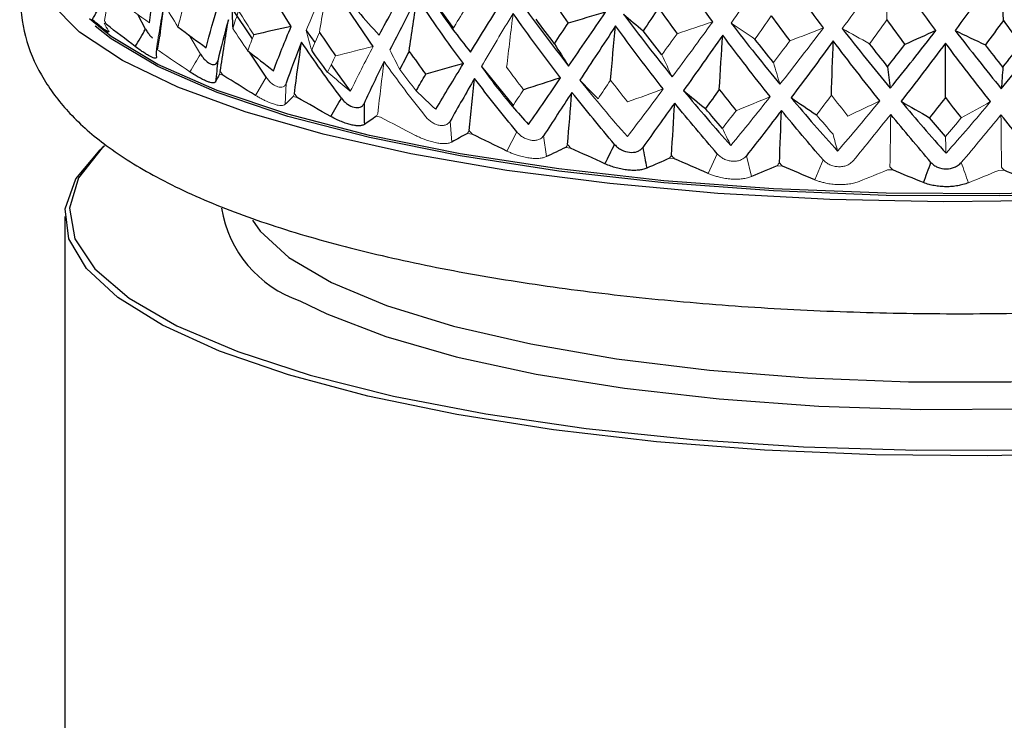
# Paper-space layout '_Dimetric' of a CAD drawing. Header units: millimetres. Extents: x -169 to 64, y -7 to 333.
# Tile 3 of 14: x -21 to 1, y 114 to 130. Entities that reach past the tile are written whole.
import ezdxf

# ---------------------------------------------------------------- set-up
doc = ezdxf.new("R2010")
doc.units = ezdxf.units.MM

psp = doc.layouts.new('_Dimetric')

# ---------------------------------------------------------------- linework, layer by layer
at = {"color": 144, "linetype": 'Continuous', "lineweight": 18}
for p, q in [((-19.117, 130.013), (-18.975, 130.792)), ((-19.118, 129.954), (-19.069, 129.925)), ((-16.968, 129.262), (-17.222, 129.685)), ((-17.955, 129.364), (-17.893, 129.337)), ((-16.54, 128.816), (-16.467, 128.791)), ((-15.503, 128.746), (-15.74, 128.34)), ((-15.074, 128.139), (-15.053, 128.61)), ((-14.893, 128.316), (-14.81, 128.294)), ((-13.037, 127.872), (-12.944, 127.852)), ((-11.35, 127.296), (-11.386, 127.766)), ((-10.998, 127.49), (-10.897, 127.473)), ((-9.897, 127.523), (-10.122, 127.095)), ((-9.236, 126.969), (-9.299, 127.437)), ((-8.804, 127.175), (-8.697, 127.162)), ((-5.421, 127.034), (-5.622, 126.593)), ((-4.65, 126.526), (-4.765, 126.989)), ((-6.487, 126.932), (-6.375, 126.922)), ((-3.053, 126.899), (-3.237, 126.452)), ((-4.079, 126.764), (-3.963, 126.758)), ((-1.614, 126.673), (-1.496, 126.671)), ((0.875, 126.662), (0.992, 126.663))]:
    psp.add_line(p, q, dxfattribs=at)
at = {"color": 7, "linetype": 'Continuous', "lineweight": 25}
for p, q in [((-11.99, 130.779), (-11.33, 129.859)), ((-14.94, 129.881), (-15.428, 130.674)), ((-18.196, 129.821), (-18.372, 130.149)), ((-16.269, 130.282), (-15.812, 129.6)), ((-19.041, 129.742), (-19.03, 129.791)), ((-17.928, 129.352), (-17.878, 129.661)), ((-14.605, 129.791), (-14.409, 129.52)), ((-15.503, 128.746), (-15.872, 129.308)), ((-14.049, 129.024), (-13.619, 128.431)), ((-10.687, 128.984), (-9.981, 128.114)), ((-19.115, 127.212), (-19.211, 127.123)), ((-20, 125.633), (-20, 84.043))]:
    psp.add_line(p, q, dxfattribs=at)
at = {"color": 7, "linetype": 'Continuous', "lineweight": 25, "flags": 128}
for points in [[(2.195, 125.987), (-0.355, 125.957), (-2.9, 126.01), (-5.401, 126.147), (-7.82, 126.366), (-10.12, 126.662), (-12.267, 127.032), (-14.228, 127.47), (-15.973, 127.969), (-17.476, 128.522), (-18.714, 129.12), (-19.669, 129.754), (-20.325, 130.415), (-20.673, 131.092), (-20.723, 131.676)], [(19.074, 129.736), (18.688, 129.469), (17.563, 128.858), (16.161, 128.289), (14.504, 127.772), (12.619, 127.315), (10.535, 126.925), (8.284, 126.608), (5.903, 126.369), (3.428, 126.211), (0.9, 126.138), (-1.643, 126.151), (-4.159, 126.249), (-6.61, 126.43), (-8.957, 126.693), (-11.163, 127.032), (-13.192, 127.442), (-15.014, 127.918), (-16.599, 128.451), (-17.921, 129.032), (-18.962, 129.654), (-19.451, 130.05)], [(19.102, 129.71), (18.688, 129.421), (17.563, 128.81), (16.161, 128.241), (14.504, 127.724), (12.619, 127.267), (10.535, 126.877), (8.284, 126.56), (5.903, 126.32), (3.428, 126.163), (0.9, 126.09), (-1.643, 126.103), (-4.159, 126.201), (-6.61, 126.382), (-8.957, 126.644), (-11.163, 126.984), (-13.192, 127.394), (-15.014, 127.87), (-16.599, 128.402), (-17.921, 128.984), (-18.962, 129.606), (-19.324, 129.888)], [(-19.115, 127.212), (-19.166, 127.164), (-19.693, 126.496), (-19.897, 125.815), (-19.775, 125.132), (-19.328, 124.46), (-18.563, 123.808), (-17.494, 123.188), (-16.137, 122.61), (-14.515, 122.082), (-12.655, 121.615), (-10.587, 121.215), (-8.346, 120.889), (-5.967, 120.643), (-3.49, 120.481), (-0.957, 120.404), (1.593, 120.415)], [(3.129, 120.341), (0.628, 120.277), (-1.882, 120.299), (-4.363, 120.404), (-6.775, 120.592), (-9.08, 120.859), (-11.242, 121.201), (-13.226, 121.614), (-15.002, 122.09), (-16.542, 122.621), (-17.82, 123.2), (-18.818, 123.818), (-19.518, 124.464), (-19.911, 125.129), (-19.99, 125.801), (-19.754, 126.471), (-19.211, 127.123)], [(-14.75, 123.748), (-14.143, 123.453), (-12.823, 122.947), (-11.253, 122.496), (-9.464, 122.108), (-7.491, 121.791), (-5.372, 121.55), (-3.148, 121.39), (-0.864, 121.315), (1.438, 121.326), (3.712, 121.422), (5.913, 121.602), (7.999, 121.863), (9.93, 122.199), (11.667, 122.604)]]:
    psp.add_lwpolyline(points, dxfattribs=at)
at = {"color": 8, "linetype": 'Continuous', "lineweight": 25, "flags": 128}
psp.add_lwpolyline([(-15.805, 125.545), (-15.634, 125.3), (-14.991, 124.713), (-14.043, 124.157), (-12.809, 123.642), (-11.314, 123.18), (-9.588, 122.78), (-7.668, 122.449), (-5.591, 122.195), (-3.401, 122.023), (-1.141, 121.935), (1.141, 121.935), (3.401, 122.023), (5.591, 122.195), (7.668, 122.449), (9.588, 122.78), (11.314, 123.18)], dxfattribs=at)
at = {"color": 8, "linetype": 'Continuous', "lineweight": 25}
psp.add_arc((-13.912, 126.227), 2.617, 189.0375, 251.3303, dxfattribs=at)
at = {"color": 7, "linetype": 'Continuous', "lineweight": 25}
for points, knots in [([(-20.786, 131.664), (-20.821, 131.584), (-20.977, 131.231), (-21.036, 130.483), (-20.893, 129.532), (-20.484, 128.657), (-19.88, 127.884), (-19.052, 127.165), (-17.948, 126.478), (-16.55, 125.837), (-14.901, 125.264), (-13.072, 124.774), (-11.091, 124.362), (-8.978, 124.026), (-6.756, 123.765), (-4.448, 123.58), (-2.084, 123.473), (0.305, 123.444), (2.689, 123.493), (5.036, 123.62), (7.316, 123.823), (9.499, 124.1), (11.56, 124.451), (13.474, 124.872), (15.223, 125.366), (16.796, 125.938), (18.185, 126.604), (19.294, 127.34), (20.118, 128.144), (20.671, 128.986), (20.986, 129.923), (21.044, 130.84), (20.874, 131.378), (20.806, 131.595)], [0, 0, 0, 0, 0.007083, 0.031622, 0.0575, 0.082992, 0.109927, 0.140411, 0.175814, 0.214506, 0.252749, 0.290008, 0.32659, 0.362745, 0.398633, 0.434353, 0.469971, 0.505538, 0.541092, 0.576663, 0.612286, 0.648006, 0.683882, 0.719998, 0.756485, 0.793548, 0.831524, 0.870846, 0.902337, 0.929542, 0.954648, 0.981724, 1, 1, 1, 1]), ([(-19.024, 129.781), (-19.022, 129.777), (-19.017, 129.769), (-19.017, 129.762), (-19.021, 129.759), (-19.03, 129.759), (-19.051, 129.768), (-19.092, 129.794), (-19.148, 129.835), (-19.215, 129.888), (-19.295, 129.954), (-19.355, 130.004), (-19.388, 130.032)], [0, 0, 0, 0, 0.069164, 0.135573, 0.196509, 0.250205, 0.377022, 0.499747, 0.622613, 0.749559, 0.864328, 1, 1, 1, 1]), ([(-18.196, 129.821), (-18.187, 129.806), (-18.17, 129.778), (-18.144, 129.739), (-18.119, 129.705), (-18.092, 129.673), (-18.065, 129.645), (-18.048, 129.63), (-18.039, 129.623)], [0, 0, 0, 0, 0.181508, 0.333332, 0.503145, 0.663798, 0.832221, 1, 1, 1, 1]), ([(-17.953, 129.193), (-17.954, 129.189), (-17.954, 129.181), (-17.962, 129.174), (-17.972, 129.171), (-17.992, 129.17), (-18.025, 129.179), (-18.081, 129.203), (-18.151, 129.242), (-18.231, 129.293), (-18.322, 129.355), (-18.389, 129.404), (-18.425, 129.431)], [0, 0, 0, 0, 0.069164, 0.135573, 0.196509, 0.250205, 0.377022, 0.499747, 0.622613, 0.749559, 0.864328, 1, 1, 1, 1]), ([(-16.968, 129.262), (-16.958, 129.247), (-16.94, 129.22), (-16.902, 129.17), (-16.832, 129.095), (-16.729, 129.025), (-16.644, 129.022), (-16.606, 129.056), (-16.589, 129.085), (-16.584, 129.103), (-16.582, 129.113)], [0, 0, 0, 0, 0.068735, 0.126229, 0.251156, 0.500283, 0.7491, 0.874618, 0.931709, 1, 1, 1, 1]), ([(-16.63, 128.643), (-16.633, 128.639), (-16.639, 128.631), (-16.654, 128.624), (-16.672, 128.62), (-16.701, 128.619), (-16.746, 128.626), (-16.816, 128.648), (-16.899, 128.685), (-16.991, 128.733), (-17.092, 128.792), (-17.164, 128.839), (-17.203, 128.864)], [0, 0, 0, 0, 0.069164, 0.135573, 0.196509, 0.250205, 0.377022, 0.499747, 0.622613, 0.749559, 0.864328, 1, 1, 1, 1]), ([(-13.819, 128.279), (-13.808, 128.265), (-13.788, 128.239), (-13.743, 128.192), (-13.659, 128.122), (-13.529, 128.059), (-13.413, 128.063), (-13.355, 128.1), (-13.328, 128.13), (-13.318, 128.149), (-13.313, 128.159)], [0, 0, 0, 0, 0.0687351, 0.1262294, 0.2511556, 0.5002833, 0.7491005, 0.8746175, 0.9317086, 1, 1, 1, 1]), ([(-13.305, 127.688), (-13.313, 127.684), (-13.329, 127.674), (-13.359, 127.666), (-13.391, 127.661), (-13.437, 127.657), (-13.504, 127.661), (-13.599, 127.678), (-13.705, 127.708), (-13.815, 127.749), (-13.933, 127.802), (-14.013, 127.844), (-14.056, 127.867)], [0, 0, 0, 0, 0.069164, 0.135573, 0.196509, 0.250205, 0.377022, 0.499747, 0.622613, 0.749559, 0.864328, 1, 1, 1, 1]), ([(-7.713, 127.243), (-7.701, 127.23), (-7.679, 127.206), (-7.63, 127.163), (-7.534, 127.101), (-7.377, 127.053), (-7.228, 127.069), (-7.146, 127.113), (-7.106, 127.146), (-7.09, 127.166), (-7.082, 127.177)], [0, 0, 0, 0, 0.068735, 0.126229, 0.251156, 0.500283, 0.7491, 0.874618, 0.931709, 1, 1, 1, 1]), ([(-6.992, 126.711), (-7.007, 126.705), (-7.036, 126.694), (-7.085, 126.682), (-7.133, 126.672), (-7.201, 126.663), (-7.293, 126.659), (-7.415, 126.666), (-7.543, 126.685), (-7.67, 126.715), (-7.801, 126.756), (-7.883, 126.79), (-7.927, 126.808)], [0, 0, 0, 0, 0.069164, 0.135573, 0.196509, 0.250205, 0.377022, 0.499747, 0.622613, 0.749559, 0.864328, 1, 1, 1, 1]), ([(-0.641, 126.84), (-0.63, 126.828), (-0.61, 126.807), (-0.562, 126.769), (-0.466, 126.716), (-0.302, 126.683), (-0.137, 126.715), (-0.043, 126.767), (0.005, 126.804), (0.025, 126.826), (0.036, 126.838)], [0, 0, 0, 0, 0.068735, 0.126229, 0.251156, 0.500283, 0.7491, 0.874618, 0.931709, 1, 1, 1, 1]), ([(0.196, 126.384), (0.177, 126.376), (0.138, 126.362), (0.076, 126.344), (0.018, 126.33), (-0.063, 126.314), (-0.169, 126.3), (-0.303, 126.294), (-0.438, 126.301), (-0.565, 126.318), (-0.692, 126.347), (-0.767, 126.373), (-0.807, 126.388)], [0, 0, 0, 0, 0.069164, 0.135573, 0.196509, 0.250205, 0.377022, 0.499747, 0.622613, 0.749559, 0.864328, 1, 1, 1, 1])]:
    psp.add_open_spline(points, degree=3, knots=knots, dxfattribs=at)
for points in [[(-5.518, 129.985), (-5.888, 130.488), (-6.253, 131), (-6.61, 131.523)], [(-3.045, 129.848), (-3.411, 130.34), (-3.774, 130.841), (-4.133, 131.352)], [(-0.529, 129.792), (-0.886, 130.271), (-1.243, 130.761), (-1.598, 131.261)], [(0.959, 131.251), (0.606, 130.754), (0.252, 130.267), (-0.103, 129.79)], [(1.994, 129.815), (1.651, 130.284), (1.306, 130.762), (0.959, 131.251)], [(0.977, 130.015), (0.971, 130.427), (0.965, 130.839), (0.959, 131.251)], [(-18.107, 129.959), (-18.07, 130.274), (-18.018, 130.598), (-17.952, 130.93)], [(-13.108, 129.435), (-13.454, 129.928), (-13.786, 130.43), (-14.106, 130.941)], [(-12.975, 129.687), (-12.774, 130.063), (-12.563, 130.449), (-12.34, 130.844)], [(-17.752, 130.568), (-17.806, 130.259), (-17.848, 129.957), (-17.878, 129.661)], [(-12.128, 130.524), (-12.342, 130.125), (-12.544, 129.736), (-12.735, 129.356)], [(-12.304, 129.324), (-12.248, 129.724), (-12.189, 130.124), (-12.128, 130.524)], [(-11.092, 129.05), (-11.448, 129.532), (-11.794, 130.023), (-12.128, 130.524)], [(-9.16, 130.545), (-9.024, 130.348), (-8.886, 130.152), (-8.748, 129.957)], [(-19.388, 130.032), (-19.314, 130.16), (-19.241, 130.288), (-19.168, 130.415)], [(-16.84, 129.403), (-16.761, 129.721), (-16.668, 130.047), (-16.562, 130.381)], [(-10.934, 129.307), (-10.698, 129.69), (-10.453, 130.083), (-10.198, 130.486)], [(-9.822, 130.432), (-9.471, 129.943), (-9.11, 129.463), (-8.74, 128.994)], [(-6.732, 130.292), (-6.846, 130.121), (-6.959, 129.951), (-7.071, 129.783)], [(-6.732, 130.292), (-6.594, 130.099), (-6.456, 129.908), (-6.316, 129.718)], [(-16.269, 130.282), (-16.262, 130.133), (-16.255, 129.985), (-16.247, 129.837)], [(-13.446, 130.213), (-13.29, 130.035), (-13.133, 129.86), (-12.975, 129.687)], [(-8.92, 128.732), (-9.282, 129.202), (-9.636, 129.682), (-9.98, 130.172)], [(-7.914, 130.198), (-8.191, 130.117), (-8.469, 130.037), (-8.748, 129.957)], [(-8.74, 128.994), (-8.471, 129.385), (-8.196, 129.786), (-7.914, 130.198)], [(-7.516, 130.157), (-7.16, 129.678), (-6.795, 129.21), (-6.423, 128.753)], [(-7.516, 130.157), (-7.369, 130.032), (-7.22, 129.907), (-7.071, 129.783)], [(-4.209, 130.118), (-4.072, 129.93), (-3.935, 129.743), (-3.796, 129.557)], [(-18.425, 129.431), (-18.641, 129.594), (-18.856, 129.759), (-19.069, 129.925)], [(-17.471, 129.869), (-17.262, 129.712), (-17.052, 129.556), (-16.84, 129.403)], [(-16.345, 130.026), (-16.435, 129.715), (-16.514, 129.41), (-16.582, 129.113)], [(-16.525, 128.876), (-16.468, 129.26), (-16.408, 129.643), (-16.345, 130.026)], [(-14.94, 129.881), (-15.219, 129.818), (-15.497, 129.756), (-15.776, 129.695)], [(-15.337, 128.891), (-15.216, 129.212), (-15.084, 129.542), (-14.94, 129.881)], [(-9.058, 129.495), (-9.196, 129.677), (-9.333, 129.861), (-9.468, 130.046)], [(-9.058, 129.495), (-8.955, 129.648), (-8.852, 129.802), (-8.748, 129.957)], [(-7.692, 129.891), (-7.965, 129.477), (-8.23, 129.073), (-8.489, 128.679)], [(-7.804, 128.682), (-7.768, 129.085), (-7.73, 129.488), (-7.692, 129.891)], [(-6.623, 128.485), (-6.986, 128.944), (-7.342, 129.412), (-7.692, 129.891)], [(-5.105, 129.956), (-4.748, 129.489), (-4.385, 129.033), (-4.016, 128.587)], [(-1.627, 130.025), (-1.493, 129.841), (-1.358, 129.659), (-1.223, 129.477)], [(0.977, 130.015), (0.843, 129.832), (0.71, 129.65), (0.576, 129.47)], [(0.977, 130.015), (1.107, 129.835), (1.237, 129.657), (1.368, 129.48)], [(-18.425, 129.431), (-18.348, 129.561), (-18.272, 129.691), (-18.196, 129.821)], [(-14.311, 129.747), (-14.193, 129.571), (-14.074, 129.396), (-13.952, 129.222)], [(-11.332, 129.819), (-11.2, 129.646), (-11.067, 129.475), (-10.934, 129.307)], [(-6.657, 129.245), (-6.796, 129.423), (-6.934, 129.603), (-7.071, 129.783)], [(-5.295, 129.685), (-5.593, 129.262), (-5.884, 128.849), (-6.171, 128.446)], [(-5.373, 128.473), (-5.348, 128.877), (-5.322, 129.281), (-5.295, 129.685)], [(-4.232, 128.312), (-4.592, 128.759), (-4.946, 129.217), (-5.295, 129.685)], [(-2.622, 129.833), (-2.269, 129.378), (-1.912, 128.933), (-1.553, 128.498)], [(-1.553, 128.498), (-1.211, 128.919), (-0.87, 129.35), (-0.529, 129.792)], [(-0.529, 129.792), (-0.76, 129.686), (-0.991, 129.581), (-1.223, 129.477)], [(-0.103, 129.79), (0.242, 129.345), (0.587, 128.912), (0.932, 128.488)], [(-0.103, 129.79), (0.123, 129.683), (0.349, 129.576), (0.576, 129.47)], [(0.932, 128.488), (1.289, 128.92), (1.643, 129.362), (1.994, 129.815)], [(-14.709, 129.532), (-14.833, 129.218), (-14.948, 128.91), (-15.053, 128.61)], [(-14.87, 128.377), (-14.819, 128.762), (-14.765, 129.147), (-14.709, 129.532)], [(-13.819, 128.279), (-14.126, 128.69), (-14.422, 129.107), (-14.709, 129.532)], [(-9.058, 129.495), (-8.953, 129.325), (-8.847, 129.158), (-8.74, 128.994)], [(-4.162, 129.073), (-4.301, 129.247), (-4.438, 129.422), (-4.574, 129.598)], [(-2.825, 129.556), (-3.142, 129.123), (-3.456, 128.7), (-3.767, 128.288)], [(-2.866, 128.342), (-2.853, 128.746), (-2.839, 129.151), (-2.825, 129.556)], [(-1.783, 128.216), (-2.133, 128.653), (-2.48, 129.099), (-2.825, 129.556)], [(-1.609, 128.981), (-1.745, 129.151), (-1.879, 129.321), (-2.014, 129.493)], [(-1.609, 128.981), (-1.48, 129.145), (-1.352, 129.311), (-1.223, 129.477)], [(-0.315, 129.506), (-0.647, 129.063), (-0.979, 128.63), (-1.31, 128.207)], [(-0.319, 128.291), (-0.318, 128.696), (-0.316, 129.101), (-0.315, 129.506)], [(0.692, 128.199), (0.356, 128.624), (0.021, 129.06), (-0.315, 129.506)], [(0.966, 128.971), (0.836, 129.136), (0.705, 129.303), (0.576, 129.47)], [(0.966, 128.971), (1.1, 129.139), (1.234, 129.309), (1.368, 129.48)], [(-17.955, 129.364), (-17.957, 129.306), (-17.957, 129.249), (-17.953, 129.193)], [(-15.912, 129.338), (-15.721, 129.187), (-15.53, 129.038), (-15.337, 128.891)], [(-14.129, 128.861), (-14.248, 129.022), (-14.366, 129.185), (-14.483, 129.349)], [(-12.304, 129.324), (-12.376, 129.188), (-12.446, 129.053), (-12.515, 128.919)], [(-12.304, 129.324), (-12.182, 129.152), (-12.058, 128.981), (-11.933, 128.811)], [(-16.582, 129.113), (-16.598, 128.957), (-16.614, 128.8), (-16.63, 128.643)], [(-12.866, 129.094), (-13.023, 128.775), (-13.172, 128.463), (-13.313, 128.159)], [(-11.092, 129.05), (-11.372, 128.969), (-11.652, 128.89), (-11.933, 128.811)], [(-11.709, 128.028), (-11.512, 128.359), (-11.306, 128.7), (-11.092, 129.05)], [(-1.609, 128.981), (-1.591, 128.818), (-1.572, 128.657), (-1.553, 128.498)], [(0.966, 128.971), (0.955, 128.807), (0.944, 128.647), (0.932, 128.488)], [(-16.54, 128.816), (-16.573, 128.757), (-16.603, 128.7), (-16.63, 128.643)], [(-15.74, 128.34), (-15.984, 128.489), (-16.226, 128.639), (-16.467, 128.791)], [(-12.148, 128.443), (-12.077, 128.564), (-12.006, 128.687), (-11.933, 128.811)], [(-10.842, 128.717), (-11.031, 128.392), (-11.212, 128.075), (-11.386, 127.766)], [(-10.961, 127.553), (-10.924, 127.941), (-10.884, 128.329), (-10.842, 128.717)], [(-9.897, 127.523), (-10.219, 127.913), (-10.535, 128.311), (-10.842, 128.717)], [(-8.92, 128.732), (-9.195, 128.642), (-9.47, 128.554), (-9.746, 128.466)], [(-9.635, 127.689), (-9.403, 128.027), (-9.165, 128.374), (-8.92, 128.732)], [(-14.893, 128.316), (-14.956, 128.256), (-15.016, 128.197), (-15.074, 128.139)], [(-8.667, 128.407), (-8.883, 128.076), (-9.094, 127.752), (-9.299, 127.437)], [(-8.762, 127.239), (-8.732, 127.628), (-8.7, 128.017), (-8.667, 128.407)], [(-7.713, 127.243), (-8.037, 127.623), (-8.355, 128.011), (-8.667, 128.407)], [(-6.171, 128.446), (-5.824, 128.027), (-5.471, 127.618), (-5.113, 127.218)], [(-6.171, 128.446), (-6.008, 128.311), (-5.845, 128.177), (-5.681, 128.043)], [(-5.373, 128.473), (-5.476, 128.329), (-5.578, 128.185), (-5.681, 128.043)], [(-5.373, 128.473), (-5.247, 128.313), (-5.121, 128.154), (-4.994, 127.996)], [(-14.056, 127.867), (-14.308, 128.008), (-14.559, 128.15), (-14.81, 128.294)], [(-14.056, 127.867), (-13.977, 128.005), (-13.898, 128.142), (-13.819, 128.279)], [(-13.313, 128.159), (-13.31, 128.003), (-13.308, 127.846), (-13.305, 127.688)], [(-9.996, 128.091), (-9.877, 127.955), (-9.756, 127.821), (-9.635, 127.689)], [(-6.369, 128.168), (-6.611, 127.829), (-6.848, 127.499), (-7.082, 127.177)], [(-6.439, 126.997), (-6.417, 127.387), (-6.394, 127.777), (-6.369, 128.168)], [(-5.421, 127.034), (-5.741, 127.404), (-6.058, 127.782), (-6.369, 128.168)], [(-3.767, 128.288), (-3.424, 127.88), (-3.078, 127.482), (-2.727, 127.094)], [(-3.767, 128.288), (-3.578, 128.158), (-3.389, 128.03), (-3.199, 127.902)], [(-1.31, 128.207), (-0.976, 127.81), (-0.641, 127.423), (-0.304, 127.045)], [(-1.31, 128.207), (-1.098, 128.084), (-0.885, 127.962), (-0.672, 127.84)], [(-0.319, 128.291), (-0.437, 128.14), (-0.554, 127.99), (-0.672, 127.84)], [(-0.319, 128.291), (-0.201, 128.139), (-0.082, 127.988), (0.037, 127.838)], [(-13.037, 127.872), (-13.129, 127.81), (-13.219, 127.748), (-13.305, 127.688)], [(-5.304, 127.602), (-5.43, 127.748), (-5.556, 127.895), (-5.681, 128.043)], [(-3.983, 128.003), (-4.246, 127.657), (-4.507, 127.318), (-4.765, 126.989)], [(-4.026, 126.831), (-4.012, 127.222), (-3.998, 127.612), (-3.983, 128.003)], [(-3.053, 126.899), (-3.365, 127.259), (-3.675, 127.627), (-3.983, 128.003)], [(-0.641, 126.84), (-0.942, 127.19), (-1.241, 127.549), (-1.54, 127.915)], [(1.779, 126.858), (1.495, 127.199), (1.21, 127.548), (0.924, 127.906)], [(-0.315, 127.423), (-0.434, 127.561), (-0.553, 127.7), (-0.672, 127.84)], [(-10.998, 127.49), (-11.118, 127.424), (-11.235, 127.36), (-11.35, 127.296)], [(-10.122, 127.095), (-10.381, 127.22), (-10.639, 127.346), (-10.897, 127.473)], [(-7.927, 126.808), (-7.856, 126.953), (-7.784, 127.098), (-7.713, 127.243)], [(-8.804, 127.175), (-8.95, 127.105), (-9.094, 127.036), (-9.236, 126.969)], [(-7.927, 126.808), (-8.184, 126.925), (-8.441, 127.042), (-8.697, 127.162)], [(-7.082, 127.177), (-7.052, 127.022), (-7.022, 126.867), (-6.992, 126.711)], [(-6.487, 126.932), (-6.657, 126.857), (-6.826, 126.783), (-6.992, 126.711)], [(-5.622, 126.593), (-5.872, 126.701), (-6.124, 126.811), (-6.375, 126.922)], [(-0.807, 126.388), (-0.752, 126.539), (-0.696, 126.69), (-0.641, 126.84)], [(-4.079, 126.764), (-4.271, 126.683), (-4.461, 126.604), (-4.65, 126.526)], [(-3.237, 126.452), (-3.478, 126.552), (-3.721, 126.654), (-3.963, 126.758)], [(-0.807, 126.388), (-1.036, 126.481), (-1.265, 126.575), (-1.496, 126.671)], [(1.634, 126.401), (1.422, 126.487), (1.208, 126.574), (0.992, 126.663)]]:
    psp.add_open_spline(points, degree=3, dxfattribs=at)
at = {"color": 144, "linetype": 'Continuous', "lineweight": 18}
for points in [[(-4.133, 131.352), (-4.462, 130.877), (-4.786, 130.412), (-5.105, 129.956)], [(-1.598, 131.261), (-1.942, 130.775), (-2.283, 130.299), (-2.622, 129.833)], [(-1.627, 130.025), (-1.618, 130.437), (-1.608, 130.849), (-1.598, 131.261)], [(-14.106, 130.941), (-14.286, 130.549), (-14.452, 130.165), (-14.605, 129.791)], [(-14.311, 129.747), (-14.245, 130.145), (-14.177, 130.543), (-14.106, 130.941)], [(-17.947, 129.424), (-17.885, 129.806), (-17.82, 130.187), (-17.752, 130.568)], [(-18.785, 130.445), (-18.56, 130.281), (-18.334, 130.119), (-18.107, 129.959)], [(-17.471, 129.869), (-17.577, 130.037), (-17.681, 130.207), (-17.783, 130.378)], [(-11.332, 129.819), (-11.467, 130.006), (-11.601, 130.194), (-11.733, 130.383)], [(-17.471, 129.869), (-17.442, 129.985), (-17.411, 130.103), (-17.378, 130.222)], [(-16.117, 130.231), (-16.162, 130.099), (-16.205, 129.968), (-16.247, 129.837)], [(-16.117, 130.231), (-16.005, 130.052), (-15.892, 129.873), (-15.776, 129.695)], [(-11.332, 129.819), (-11.241, 129.969), (-11.149, 130.12), (-11.056, 130.272)], [(-9.98, 130.172), (-10.225, 129.766), (-10.461, 129.37), (-10.687, 128.984)], [(-10.125, 128.967), (-10.079, 129.369), (-10.03, 129.771), (-9.98, 130.172)], [(-4.209, 130.118), (-4.331, 129.943), (-4.453, 129.77), (-4.574, 129.598)], [(-19.118, 129.954), (-19.09, 129.895), (-19.059, 129.838), (-19.024, 129.781)], [(-19.117, 130.013), (-19.101, 129.984), (-19.085, 129.954), (-19.069, 129.925)], [(-6.423, 128.753), (-6.126, 129.153), (-5.824, 129.563), (-5.518, 129.985)], [(-5.518, 129.985), (-5.784, 129.895), (-6.05, 129.806), (-6.316, 129.718)], [(-5.105, 129.956), (-4.929, 129.836), (-4.752, 129.717), (-4.574, 129.598)], [(-4.016, 128.587), (-3.695, 128.997), (-3.371, 129.417), (-3.045, 129.848)], [(-3.045, 129.848), (-3.295, 129.751), (-3.545, 129.654), (-3.796, 129.557)], [(-1.627, 130.025), (-1.756, 129.846), (-1.885, 129.669), (-2.014, 129.493)], [(-15.912, 129.338), (-16.025, 129.503), (-16.137, 129.67), (-16.247, 129.837)], [(-15.912, 129.338), (-15.868, 129.456), (-15.823, 129.575), (-15.776, 129.695)], [(-14.605, 129.791), (-14.565, 129.643), (-14.524, 129.495), (-14.483, 129.349)], [(-14.311, 129.747), (-14.37, 129.613), (-14.427, 129.481), (-14.483, 129.349)], [(-6.657, 129.245), (-6.544, 129.401), (-6.43, 129.559), (-6.316, 129.718)], [(-2.622, 129.833), (-2.42, 129.719), (-2.217, 129.606), (-2.014, 129.493)], [(-17.947, 129.424), (-17.95, 129.404), (-17.952, 129.384), (-17.955, 129.364)], [(-13.108, 129.435), (-13.389, 129.363), (-13.671, 129.292), (-13.952, 129.222)], [(-13.619, 128.431), (-13.459, 128.756), (-13.288, 129.091), (-13.108, 129.435)], [(-4.162, 129.073), (-4.04, 129.233), (-3.918, 129.395), (-3.796, 129.557)], [(-17.203, 128.864), (-17.435, 129.02), (-17.665, 129.178), (-17.893, 129.337)], [(-17.203, 128.864), (-17.125, 128.997), (-17.046, 129.13), (-16.968, 129.262)], [(-14.129, 128.861), (-14.071, 128.98), (-14.013, 129.1), (-13.952, 129.222)], [(-12.735, 129.356), (-12.662, 129.21), (-12.589, 129.064), (-12.515, 128.919)], [(-6.657, 129.245), (-6.579, 129.078), (-6.502, 128.914), (-6.423, 128.753)], [(-13.007, 127.934), (-12.962, 128.32), (-12.915, 128.707), (-12.866, 129.094)], [(-11.942, 127.87), (-12.259, 128.27), (-12.567, 128.678), (-12.866, 129.094)], [(-10.687, 128.984), (-10.583, 128.84), (-10.477, 128.697), (-10.372, 128.555)], [(-10.125, 128.967), (-10, 128.799), (-9.874, 128.632), (-9.746, 128.466)], [(-4.162, 129.073), (-4.114, 128.908), (-4.065, 128.746), (-4.016, 128.587)], [(-16.525, 128.876), (-16.53, 128.856), (-16.535, 128.836), (-16.54, 128.816)], [(-16.525, 128.876), (-16.505, 128.848), (-16.486, 128.819), (-16.467, 128.791)], [(-14.129, 128.861), (-13.96, 128.715), (-13.79, 128.572), (-13.619, 128.431)], [(-12.148, 128.443), (-12.271, 128.6), (-12.394, 128.759), (-12.515, 128.919)], [(-9.996, 128.091), (-10.122, 128.244), (-10.248, 128.399), (-10.372, 128.555)], [(-8.489, 128.679), (-8.142, 128.249), (-7.788, 127.828), (-7.426, 127.418)], [(-8.489, 128.679), (-8.354, 128.539), (-8.219, 128.4), (-8.083, 128.262)], [(-7.804, 128.682), (-7.897, 128.541), (-7.991, 128.401), (-8.083, 128.262)], [(-7.804, 128.682), (-7.678, 128.518), (-7.55, 128.355), (-7.422, 128.193)], [(-14.87, 128.377), (-14.878, 128.357), (-14.885, 128.336), (-14.893, 128.316)], [(-14.87, 128.377), (-14.85, 128.349), (-14.83, 128.321), (-14.81, 128.294)], [(-12.148, 128.443), (-12.002, 128.302), (-11.856, 128.164), (-11.709, 128.028)], [(-9.996, 128.091), (-9.914, 128.214), (-9.83, 128.34), (-9.746, 128.466)], [(-7.426, 127.418), (-7.163, 127.763), (-6.895, 128.119), (-6.623, 128.485)], [(-6.623, 128.485), (-6.889, 128.387), (-7.155, 128.29), (-7.422, 128.193)], [(-5.113, 127.218), (-4.822, 127.573), (-4.529, 127.937), (-4.232, 128.312)], [(-4.232, 128.312), (-4.486, 128.206), (-4.74, 128.1), (-4.994, 127.996)], [(-2.866, 128.342), (-2.977, 128.194), (-3.088, 128.048), (-3.199, 127.902)], [(-2.866, 128.342), (-2.743, 128.186), (-2.62, 128.031), (-2.496, 127.877)], [(-2.727, 127.094), (-2.413, 127.458), (-2.099, 127.832), (-1.783, 128.216)], [(-1.783, 128.216), (-2.02, 128.102), (-2.258, 127.989), (-2.496, 127.877)], [(-0.304, 127.045), (0.029, 127.42), (0.361, 127.804), (0.692, 128.199)], [(0.692, 128.199), (0.474, 128.078), (0.256, 127.957), (0.037, 127.838)], [(-13.007, 127.934), (-13.017, 127.913), (-13.027, 127.893), (-13.037, 127.872)], [(-5.304, 127.602), (-5.201, 127.732), (-5.098, 127.863), (-4.994, 127.996)], [(-2.83, 127.473), (-2.953, 127.615), (-3.076, 127.758), (-3.199, 127.902)], [(-1.54, 127.915), (-1.821, 127.56), (-2.102, 127.213), (-2.381, 126.875)], [(-1.557, 126.742), (-1.551, 127.133), (-1.546, 127.524), (-1.54, 127.915)], [(0.924, 127.906), (0.629, 127.541), (0.333, 127.185), (0.036, 126.838)], [(0.935, 126.732), (0.931, 127.123), (0.928, 127.514), (0.924, 127.906)], [(-12.174, 127.45), (-12.432, 127.582), (-12.688, 127.717), (-12.944, 127.852)], [(-0.315, 127.423), (-0.198, 127.56), (-0.08, 127.698), (0.037, 127.838)], [(-10.961, 127.553), (-10.974, 127.532), (-10.986, 127.511), (-10.998, 127.49)], [(-10.961, 127.553), (-10.94, 127.526), (-10.919, 127.5), (-10.897, 127.473)], [(-5.304, 127.602), (-5.241, 127.472), (-5.177, 127.344), (-5.113, 127.218)], [(-2.83, 127.473), (-2.796, 127.344), (-2.762, 127.218), (-2.727, 127.094)], [(-8.762, 127.239), (-8.776, 127.218), (-8.79, 127.196), (-8.804, 127.175)], [(-8.762, 127.239), (-8.74, 127.213), (-8.719, 127.188), (-8.697, 127.162)], [(-0.315, 127.423), (-0.312, 127.295), (-0.308, 127.169), (-0.304, 127.045)], [(-6.439, 126.997), (-6.455, 126.975), (-6.471, 126.954), (-6.487, 126.932)], [(-6.439, 126.997), (-6.418, 126.972), (-6.396, 126.947), (-6.375, 126.922)], [(-4.026, 126.831), (-4.044, 126.809), (-4.061, 126.786), (-4.079, 126.764)], [(-4.026, 126.831), (-4.005, 126.807), (-3.984, 126.782), (-3.963, 126.758)], [(0.036, 126.838), (0.089, 126.687), (0.143, 126.536), (0.196, 126.384)], [(-1.614, 126.673), (-1.825, 126.586), (-2.034, 126.5), (-2.242, 126.416)], [(-1.557, 126.742), (-1.537, 126.718), (-1.516, 126.695), (-1.496, 126.671)], [(0.875, 126.662), (0.647, 126.567), (0.421, 126.475), (0.196, 126.384)], [(0.935, 126.732), (0.954, 126.709), (0.973, 126.686), (0.992, 126.663)]]:
    psp.add_open_spline(points, degree=3, dxfattribs=at)
for points, knots in [([(-15.053, 128.61), (-15.058, 128.598), (-15.068, 128.574), (-15.092, 128.547), (-15.127, 128.526), (-15.175, 128.516), (-15.238, 128.527), (-15.306, 128.556), (-15.376, 128.604), (-15.444, 128.667), (-15.483, 128.72), (-15.503, 128.746)], [0, 0, 0, 0, 0.083196, 0.165851, 0.250211, 0.374779, 0.499889, 0.625105, 0.749882, 0.875577, 1, 1, 1, 1]), ([(-15.74, 128.34), (-15.715, 128.326), (-15.665, 128.296), (-15.59, 128.255), (-15.504, 128.212), (-15.41, 128.171), (-15.315, 128.138), (-15.231, 128.117), (-15.162, 128.111), (-15.106, 128.117), (-15.084, 128.132), (-15.074, 128.139)], [0, 0, 0, 0, 0.081752, 0.164931, 0.250654, 0.376507, 0.500448, 0.624254, 0.749972, 0.877224, 1, 1, 1, 1]), ([(-11.386, 127.766), (-11.394, 127.754), (-11.41, 127.729), (-11.445, 127.7), (-11.492, 127.677), (-11.555, 127.663), (-11.634, 127.669), (-11.717, 127.693), (-11.799, 127.737), (-11.877, 127.795), (-11.92, 127.845), (-11.942, 127.87)], [0, 0, 0, 0, 0.0831956, 0.1658512, 0.2502114, 0.3747786, 0.4998885, 0.625105, 0.7498817, 0.8755772, 1, 1, 1, 1]), ([(-12.174, 127.45), (-12.148, 127.437), (-12.095, 127.41), (-12.012, 127.375), (-11.916, 127.337), (-11.807, 127.303), (-11.692, 127.276), (-11.586, 127.261), (-11.492, 127.261), (-11.41, 127.27), (-11.37, 127.288), (-11.35, 127.296)], [0, 0, 0, 0, 0.081752, 0.164931, 0.250654, 0.376507, 0.500448, 0.624254, 0.749972, 0.877224, 1, 1, 1, 1]), ([(-9.299, 127.437), (-9.308, 127.424), (-9.327, 127.399), (-9.366, 127.369), (-9.419, 127.344), (-9.488, 127.329), (-9.573, 127.332), (-9.662, 127.354), (-9.749, 127.394), (-9.831, 127.45), (-9.875, 127.499), (-9.897, 127.523)], [0, 0, 0, 0, 0.083196, 0.165851, 0.250211, 0.374779, 0.499889, 0.625105, 0.749882, 0.875577, 1, 1, 1, 1]), ([(-10.122, 127.095), (-10.095, 127.083), (-10.042, 127.058), (-9.957, 127.025), (-9.857, 126.991), (-9.744, 126.96), (-9.621, 126.937), (-9.506, 126.926), (-9.401, 126.928), (-9.307, 126.941), (-9.26, 126.96), (-9.236, 126.969)], [0, 0, 0, 0, 0.081752, 0.164931, 0.250654, 0.376507, 0.500448, 0.624254, 0.749972, 0.877224, 1, 1, 1, 1]), ([(-4.765, 126.989), (-4.777, 126.975), (-4.8, 126.948), (-4.846, 126.916), (-4.907, 126.887), (-4.985, 126.867), (-5.08, 126.864), (-5.176, 126.88), (-5.269, 126.915), (-5.354, 126.966), (-5.399, 127.011), (-5.421, 127.034)], [0, 0, 0, 0, 0.083196, 0.165851, 0.250211, 0.374779, 0.499889, 0.625105, 0.749882, 0.875577, 1, 1, 1, 1]), ([(-2.381, 126.875), (-2.394, 126.861), (-2.419, 126.833), (-2.468, 126.8), (-2.531, 126.769), (-2.613, 126.746), (-2.71, 126.741), (-2.808, 126.753), (-2.901, 126.785), (-2.987, 126.833), (-3.031, 126.877), (-3.053, 126.899)], [0, 0, 0, 0, 0.083196, 0.165851, 0.250211, 0.374779, 0.499889, 0.625105, 0.749882, 0.875577, 1, 1, 1, 1]), ([(-5.622, 126.593), (-5.596, 126.582), (-5.543, 126.561), (-5.459, 126.533), (-5.356, 126.506), (-5.237, 126.482), (-5.105, 126.467), (-4.976, 126.464), (-4.855, 126.473), (-4.743, 126.493), (-4.68, 126.515), (-4.65, 126.526)], [0, 0, 0, 0, 0.081752, 0.164931, 0.250654, 0.376507, 0.500448, 0.624254, 0.749972, 0.877224, 1, 1, 1, 1]), ([(-3.237, 126.452), (-3.212, 126.442), (-3.161, 126.422), (-3.078, 126.398), (-2.977, 126.373), (-2.858, 126.353), (-2.723, 126.343), (-2.591, 126.344), (-2.463, 126.357), (-2.344, 126.38), (-2.276, 126.404), (-2.242, 126.416)], [0, 0, 0, 0, 0.081752, 0.164931, 0.250654, 0.376507, 0.500448, 0.624254, 0.749972, 0.877224, 1, 1, 1, 1])]:
    psp.add_open_spline(points, degree=3, knots=knots, dxfattribs=at)

doc.saveas('drawing.dxf')
